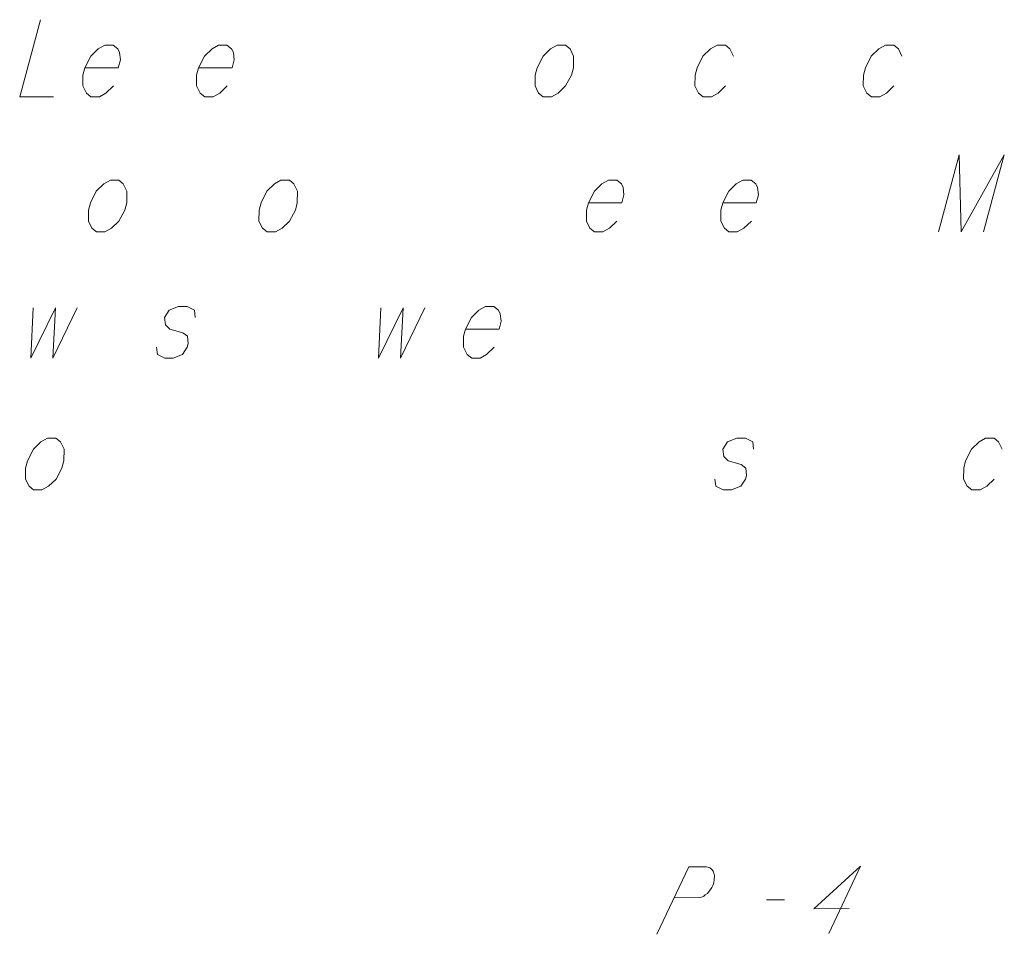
# Model space of a CAD drawing. Header units: millimetres. Extents: x 460 to 2266, y 622 to 2169.
# Tile 38 of 95: x 2079 to 2092, y 1846 to 1859. Entities that reach past the tile are written whole.
import ezdxf

# ---------------------------------------------------------------- set-up
doc = ezdxf.new("R2010")
doc.units = ezdxf.units.MM
doc.linetypes.add('L_0_04', pattern=[1.5, 1, -0.5])
doc.layers.add('#przekroje', color=7, linetype='L_0_04', lineweight=18)
doc.layers.add('#RAMKA', color=7, linetype='Continuous', lineweight=18)

msp = doc.modelspace()

# ---------------------------------------------------------------- linework, layer by layer
at = {"layer": '#przekroje', "color": 7, "linetype": 'Continuous', "lineweight": 18}
msp.add_line((2088.581, 1846.853), (2088.818, 1846.854), dxfattribs=at)
at = {"layer": '#przekroje', "color": 7, "linetype": 'Continuous', "lineweight": 18, "flags": 128}
for points in [[(2087.112, 1846.393), (2087.538, 1847.295), (2087.775, 1847.296), (2087.807, 1847.289), (2087.821, 1847.282), (2087.849, 1847.261), (2087.865, 1847.24), (2087.874, 1847.212), (2087.882, 1847.176), (2087.88, 1847.127), (2087.874, 1847.084), (2087.859, 1847.048), (2087.846, 1847.02), (2087.828, 1846.992), (2087.811, 1846.97), (2087.787, 1846.942), (2087.759, 1846.92), (2087.739, 1846.906), (2087.707, 1846.892), (2087.678, 1846.885), (2087.346, 1846.883)], [(2089.687, 1846.738), (2089.212, 1846.736), (2089.837, 1847.305), (2089.412, 1846.403)]]:
    msp.add_lwpolyline(points, dxfattribs=at)
at = {"layer": '#RAMKA', "color": 7, "linetype": 'Continuous', "lineweight": 18, "flags": 128}
for points in [[(2078.858, 1858.641), (2078.581, 1857.607), (2079.035, 1857.607)], [(2079.453, 1857.998), (2079.901, 1857.998), (2079.929, 1858.104), (2079.918, 1858.201), (2079.894, 1858.25), (2079.832, 1858.299), (2079.72, 1858.299), (2079.633, 1858.25), (2079.532, 1858.153), (2079.453, 1857.998), (2079.427, 1857.9), (2079.425, 1857.754), (2079.473, 1857.656), (2079.535, 1857.607), (2079.647, 1857.607), (2079.735, 1857.656), (2079.835, 1857.754)], [(2080.976, 1857.998), (2081.424, 1857.998), (2081.452, 1858.104), (2081.441, 1858.201), (2081.417, 1858.25), (2081.355, 1858.299), (2081.243, 1858.299), (2081.156, 1858.25), (2081.055, 1858.153), (2080.976, 1857.998), (2080.95, 1857.9), (2080.948, 1857.754), (2080.996, 1857.656), (2081.058, 1857.607), (2081.17, 1857.607), (2081.258, 1857.656), (2081.358, 1857.754)], [(2085.775, 1858.299), (2085.687, 1858.25), (2085.587, 1858.153), (2085.508, 1857.998), (2085.482, 1857.9), (2085.48, 1857.754), (2085.528, 1857.656), (2085.59, 1857.607), (2085.702, 1857.607), (2085.789, 1857.656), (2085.89, 1857.754), (2085.967, 1857.9), (2085.993, 1857.998), (2085.997, 1858.153), (2085.949, 1858.25), (2085.887, 1858.299), (2085.775, 1858.299)], [(2088.139, 1858.153), (2088.09, 1858.25), (2088.029, 1858.299), (2087.917, 1858.299), (2087.829, 1858.25), (2087.728, 1858.153), (2087.649, 1857.998), (2087.623, 1857.9), (2087.621, 1857.754), (2087.67, 1857.656), (2087.731, 1857.607), (2087.843, 1857.607), (2087.931, 1857.656), (2088.032, 1857.754)], [(2090.392, 1858.153), (2090.344, 1858.25), (2090.282, 1858.299), (2090.17, 1858.299), (2090.082, 1858.25), (2089.982, 1858.153), (2089.903, 1857.998), (2089.877, 1857.9), (2089.875, 1857.754), (2089.923, 1857.656), (2089.985, 1857.607), (2090.097, 1857.607), (2090.184, 1857.656), (2090.285, 1857.754)], [(2090.883, 1855.798), (2091.16, 1856.832), (2091.187, 1855.798), (2091.763, 1856.832), (2091.486, 1855.798)], [(2079.795, 1856.49), (2079.707, 1856.441), (2079.606, 1856.344), (2079.528, 1856.189), (2079.502, 1856.091), (2079.5, 1855.945), (2079.548, 1855.847), (2079.61, 1855.798), (2079.722, 1855.798), (2079.809, 1855.847), (2079.91, 1855.945), (2079.987, 1856.091), (2080.013, 1856.189), (2080.017, 1856.344), (2079.968, 1856.441), (2079.907, 1856.49), (2079.795, 1856.49)], [(2082.079, 1856.49), (2081.992, 1856.441), (2081.891, 1856.344), (2081.812, 1856.189), (2081.786, 1856.091), (2081.784, 1855.945), (2081.833, 1855.847), (2081.894, 1855.798), (2082.006, 1855.798), (2082.094, 1855.847), (2082.195, 1855.945), (2082.271, 1856.091), (2082.297, 1856.189), (2082.301, 1856.344), (2082.253, 1856.441), (2082.191, 1856.49), (2082.079, 1856.49)], [(2086.195, 1856.189), (2086.643, 1856.189), (2086.671, 1856.295), (2086.66, 1856.392), (2086.636, 1856.441), (2086.574, 1856.49), (2086.462, 1856.49), (2086.374, 1856.441), (2086.274, 1856.344), (2086.195, 1856.189), (2086.169, 1856.091), (2086.167, 1855.945), (2086.215, 1855.847), (2086.277, 1855.798), (2086.389, 1855.798), (2086.476, 1855.847), (2086.577, 1855.945)], [(2087.994, 1856.189), (2088.442, 1856.189), (2088.47, 1856.295), (2088.459, 1856.392), (2088.435, 1856.441), (2088.374, 1856.49), (2088.262, 1856.49), (2088.174, 1856.441), (2088.073, 1856.344), (2087.994, 1856.189), (2087.968, 1856.091), (2087.966, 1855.945), (2088.015, 1855.847), (2088.076, 1855.798), (2088.188, 1855.798), (2088.276, 1855.847), (2088.377, 1855.945)], [(2078.762, 1854.783), (2078.732, 1854.108), (2079.059, 1854.783), (2079.024, 1854.108), (2079.351, 1854.783)], [(2080.931, 1854.653), (2080.92, 1854.75), (2080.821, 1854.799), (2080.709, 1854.799), (2080.584, 1854.75), (2080.521, 1854.653), (2080.532, 1854.555), (2080.591, 1854.498), (2080.765, 1854.449), (2080.826, 1854.401), (2080.838, 1854.303), (2080.824, 1854.254), (2080.761, 1854.156), (2080.636, 1854.108), (2080.524, 1854.108), (2080.425, 1854.156), (2080.414, 1854.254)], [(2083.415, 1854.783), (2083.386, 1854.108), (2083.713, 1854.783), (2083.678, 1854.108), (2084.005, 1854.783)], [(2084.55, 1854.498), (2084.998, 1854.498), (2085.026, 1854.604), (2085.015, 1854.702), (2084.991, 1854.75), (2084.929, 1854.799), (2084.817, 1854.799), (2084.729, 1854.75), (2084.629, 1854.653), (2084.55, 1854.498), (2084.524, 1854.401), (2084.522, 1854.254), (2084.57, 1854.156), (2084.632, 1854.108), (2084.744, 1854.108), (2084.831, 1854.156), (2084.932, 1854.254)], [(2078.953, 1853.036), (2078.865, 1852.987), (2078.764, 1852.889), (2078.685, 1852.734), (2078.659, 1852.637), (2078.657, 1852.49), (2078.706, 1852.393), (2078.767, 1852.344), (2078.879, 1852.344), (2078.967, 1852.393), (2079.068, 1852.49), (2079.144, 1852.637), (2079.17, 1852.734), (2079.174, 1852.889), (2079.126, 1852.987), (2079.064, 1853.036), (2078.953, 1853.036)], [(2088.406, 1852.889), (2088.395, 1852.987), (2088.296, 1853.036), (2088.184, 1853.036), (2088.059, 1852.987), (2087.995, 1852.889), (2088.006, 1852.791), (2088.066, 1852.734), (2088.239, 1852.686), (2088.301, 1852.637), (2088.312, 1852.539), (2088.299, 1852.49), (2088.235, 1852.393), (2088.11, 1852.344), (2087.998, 1852.344), (2087.9, 1852.393), (2087.888, 1852.49)], [(2091.735, 1852.889), (2091.686, 1852.987), (2091.625, 1853.036), (2091.513, 1853.036), (2091.425, 1852.987), (2091.324, 1852.889), (2091.245, 1852.734), (2091.219, 1852.637), (2091.217, 1852.49), (2091.266, 1852.393), (2091.327, 1852.344), (2091.439, 1852.344), (2091.527, 1852.393), (2091.628, 1852.49)]]:
    msp.add_lwpolyline(points, dxfattribs=at)

doc.saveas('drawing.dxf')
